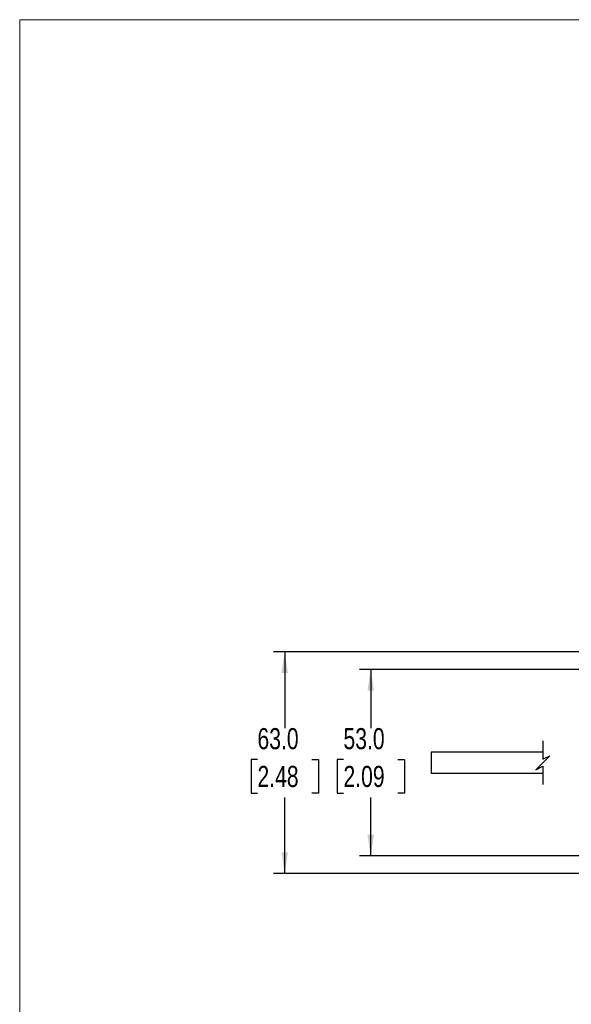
# Model space of a CAD drawing. Header units: millimetres. Extents: x 0 to 864, y 0 to 559.
# Tile 4 of 25: x 0 to 157, y 279 to 559. Entities that reach past the tile are written whole.
import ezdxf

# ---------------------------------------------------------------- set-up
doc = ezdxf.new("R2010")
doc.units = ezdxf.units.MM
doc.layers.add('DIMENSIONS', color=140, linetype='Continuous', lineweight=25)
doc.styles.add('SLDTEXTSTYLE0', font='TXT', dxfattribs={"width": 0.75})
doc.dimstyles.new('SLDDIMSTYLE1', dxfattribs={"dimtxt": 6, "dimasz": 6, "dimexe": 0, "dimexo": 0.0625, "dimgap": 1.5, "dimtad": 0, "dimtih": 1, "dimtoh": 1, "dimdec": 1, "dimrnd": 1e-09, "dimzin": 4, "dimdsep": 46, "dimtxsty": 'SLDTEXTSTYLE0', "dimsah": 1, "dimcen": 0.09, "dimadec": 0, "dimazin": 1, "dimtfac": 1, "dimtdec": 1, "dimtofl": 0, "dimtmove": 0, "dimatfit": 3, "dimfxl": 0, "dimfrac": 2, "dimtolj": 1, "dimtzin": 12, "dimarcsym": 0})

# ---------------------------------------------------------------- blocks, each defined once
blk = doc.blocks.new('_D_1')
at = {"layer": 'DIMENSIONS'}
for p, q in [((227.24, 373.96), (96.69, 373.96)), ((99.86, 373.96), (99.86, 357.32)), ((92.11, 348.35), (90.28, 348.35)), ((90.28, 348.35), (90.28, 338.82)), ((107.62, 348.35), (109.45, 348.35)), ((109.45, 348.35), (109.45, 338.82)), ((90.28, 338.82), (92.11, 338.82)), ((99.86, 320.96), (99.86, 337.6)), ((109.45, 338.82), (107.62, 338.82)), ((228.08, 320.96), (96.69, 320.96))]:
    blk.add_line(p, q, dxfattribs=at)
for points in [[(99.86, 373.96), (98.94, 367.96), (100.79, 367.96)], [(99.86, 320.96), (100.79, 326.96), (98.94, 326.96)]]:
    blk.add_solid(points, dxfattribs=at)
at = {"layer": 'DIMENSIONS', "char_height": 6, "attachment_point": 1, "style": 'SLDTEXTSTYLE0'}
for s, insert in [('53.0', (92.11, 357.3)), ('2.09', (92.11, 346.56))]:
    blk.add_mtext(s, dxfattribs=dict(at, insert=insert))
blk = doc.blocks.new('_D_5')
at = {"layer": 'DIMENSIONS'}
for p, q in [((223.58, 378.96), (72.22, 378.96)), ((75.39, 378.96), (75.39, 357.32)), ((67.64, 348.35), (65.81, 348.35)), ((65.81, 348.35), (65.81, 338.82)), ((83.15, 348.35), (84.98, 348.35)), ((84.98, 348.35), (84.98, 338.82)), ((65.81, 338.82), (67.64, 338.82)), ((75.39, 315.96), (75.39, 337.6)), ((84.98, 338.82), (83.15, 338.82)), ((223.58, 315.96), (72.22, 315.96))]:
    blk.add_line(p, q, dxfattribs=at)
for points in [[(75.39, 378.96), (74.47, 372.96), (76.32, 372.96)], [(75.39, 315.96), (76.32, 321.96), (74.47, 321.96)]]:
    blk.add_solid(points, dxfattribs=at)
at = {"layer": 'DIMENSIONS', "char_height": 6, "attachment_point": 1, "style": 'SLDTEXTSTYLE0'}
for s, insert in [('63.0', (67.64, 357.3)), ('2.48', (67.64, 346.56))]:
    blk.add_mtext(s, dxfattribs=dict(at, insert=insert))

msp = doc.modelspace()

# ---------------------------------------------------------------- linework, layer by layer
at = {"color": 7, "linetype": 'Continuous', "lineweight": 18}
for q in [(0, 0), (863.6, 558.8)]:
    msp.add_line((0, 558.8), q, dxfattribs=at)
for p, q in [((148.81, 350.46), (117.03, 350.46)), ((117.03, 350.46), (117.03, 347.16)), ((117.03, 347.16), (117.03, 344.46)), ((117.03, 344.46), (148.81, 344.46))]:
    msp.add_line(p, q)
at = {"layer": 'DIMENSIONS', "color": 140}
for p, q in [((148.81, 353.64), (148.81, 348.46)), ((148.81, 347.46), (146.81, 345.46)), ((148.81, 348.46), (150.81, 349.46)), ((150.81, 349.46), (148.81, 347.46)), ((146.81, 345.46), (148.81, 346.46)), ((148.81, 346.46), (148.81, 341.29))]:
    msp.add_line(p, q, dxfattribs=at)

# ---------------------------------------------------------------- dimensions: what is measured, and where the dimension line sits
at = {"layer": 'DIMENSIONS'}
for base, p1, p2, picture, middle in [((75.39, 378.96), (224.85, 315.96), (224.85, 378.96), '_D_5', (75.39, 347.46)), ((99.86, 320.96), (228.51, 373.96), (229.35, 320.96), '_D_1', (99.86, 347.46))]:
    dim = msp.add_linear_dim(base=base, p1=p1, p2=p2, angle=90, dimstyle='SLDDIMSTYLE1', dxfattribs=at)
    dim.commit()
    dim.dimension.update_dxf_attribs({"geometry": picture, "text_midpoint": middle, "dimtype": 160})

doc.saveas('drawing.dxf')
